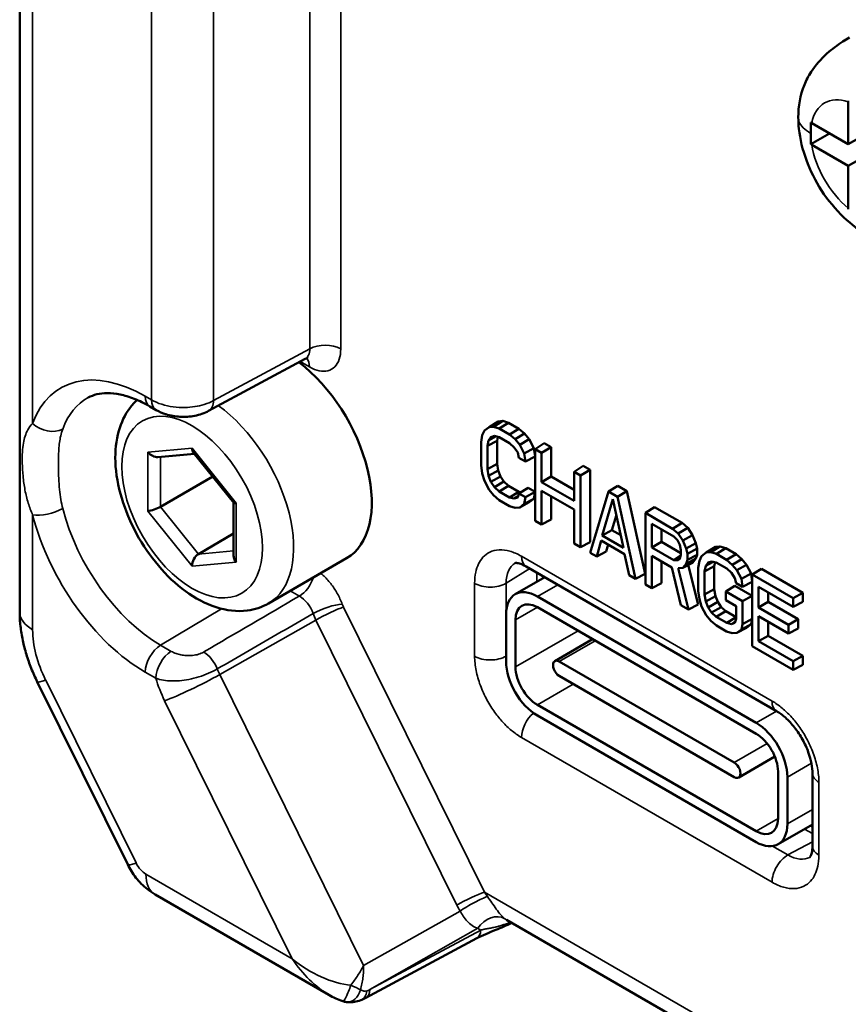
# Model space of a CAD drawing. Header units: millimetres. Extents: x 10 to 634, y 10 to 422.
# Tile 80 of 97: x 328 to 347, y 332 to 354. Entities that reach past the tile are written whole.
import ezdxf

# ---------------------------------------------------------------- set-up
doc = ezdxf.new("R2010")
doc.units = ezdxf.units.MM
doc.header["$LTSCALE"] = 2
doc.layers.add('Visible (ANSI)', color=7, linetype='Continuous', lineweight=50)
doc.layers.add('Visible Narrow (ANSI)', color=7, linetype='Continuous', lineweight=35)

msp = doc.modelspace()

# ---------------------------------------------------------------- linework, layer by layer
at = {"layer": 'Visible (ANSI)'}
for p, q in [((327.963, 340.514), (327.963, 364.924)), ((346.714, 352.04), (346.714, 351.085)), ((345.887, 351.562), (346.714, 351.085)), ((345.866, 351.085), (346.29, 351.33)), ((346.714, 351.085), (347.138, 351.33)), ((345.887, 351.072), (346.714, 350.595)), ((346.714, 350.595), (347.138, 350.84)), ((346.714, 350.595), (346.714, 349.64)), ((332.239, 345.055), (334.422, 346.229)), ((330.908, 345.157), (331.052, 345.073)), ((338.481, 344.609), (338.584, 344.687)), ((338.792, 344.817), (338.584, 344.687)), ((338.584, 344.687), (338.686, 344.697)), ((338.896, 344.826), (338.686, 344.697)), ((338.686, 344.697), (338.815, 344.657)), ((338.792, 344.817), (338.896, 344.826)), ((339.026, 344.786), (338.815, 344.657)), ((338.815, 344.657), (339.048, 344.522)), ((338.896, 344.826), (339.026, 344.786)), ((339.026, 344.786), (339.26, 344.651)), ((339.26, 344.651), (339.048, 344.522)), ((339.26, 344.651), (339.39, 344.541)), ((338.404, 344.344), (338.43, 344.502)), ((338.43, 344.502), (338.481, 344.609)), ((338.745, 344.479), (338.575, 344.387)), ((338.628, 344.463), (338.575, 344.387)), ((338.708, 344.488), (338.628, 344.463)), ((338.813, 344.462), (338.708, 344.488)), ((338.785, 344.469), (338.766, 344.38)), ((339.049, 344.326), (338.813, 344.462)), ((339.048, 344.522), (339.176, 344.414)), ((339.39, 344.541), (339.176, 344.414)), ((339.176, 344.414), (339.279, 344.286)), ((339.494, 344.412), (339.279, 344.286)), ((339.39, 344.541), (339.494, 344.412)), ((339.494, 344.412), (339.598, 344.213)), ((338.404, 343.824), (338.404, 344.344)), ((338.575, 344.387), (338.549, 344.262)), ((338.766, 344.38), (338.549, 344.262)), ((338.549, 344.262), (338.549, 343.739)), ((338.766, 344.38), (338.766, 343.859)), ((339.155, 344.23), (339.049, 344.326)), ((339.235, 344.112), (339.155, 344.23)), ((339.279, 344.286), (339.381, 344.09)), ((339.598, 344.213), (339.381, 344.09)), ((339.598, 344.213), (339.624, 344.024)), ((339.832, 344.321), (339.626, 344.189)), ((339.988, 344.231), (339.771, 344.105)), ((339.832, 344.321), (339.988, 344.231)), ((339.988, 344.231), (339.988, 343.571)), ((331.091, 344.01), (331.917, 344.083)), ((331.892, 344.115), (332.807, 342.976)), ((339.26, 343.996), (339.235, 344.112)), ((339.406, 343.912), (339.26, 343.996)), ((339.381, 344.09), (339.406, 343.912)), ((339.624, 344.024), (339.406, 343.912)), ((339.626, 344.189), (339.771, 344.105)), ((339.626, 342.569), (339.626, 344.189)), ((339.771, 344.105), (339.771, 343.445)), ((338.43, 343.637), (338.404, 343.824)), ((338.766, 343.859), (338.549, 343.739)), ((338.766, 343.859), (338.792, 343.705)), ((340.716, 343.81), (340.51, 343.678)), ((340.716, 343.81), (340.872, 343.72)), ((331.149, 342.884), (332.332, 343.567)), ((338.481, 343.47), (338.43, 343.637)), ((338.549, 343.739), (338.575, 343.583)), ((338.792, 343.705), (338.575, 343.583)), ((338.575, 343.583), (338.628, 343.447)), ((338.844, 343.571), (338.628, 343.447)), ((338.792, 343.705), (338.844, 343.571)), ((338.844, 343.571), (338.922, 343.456)), ((339.988, 343.571), (339.771, 343.445)), ((339.988, 343.571), (340.51, 343.27)), ((340.51, 343.678), (340.654, 343.595)), ((340.51, 343.018), (340.51, 343.678)), ((340.872, 343.72), (340.654, 343.595)), ((340.654, 343.595), (340.654, 341.975)), ((340.872, 343.72), (340.872, 342.087)), ((338.584, 343.273), (338.481, 343.47)), ((338.628, 343.447), (338.708, 343.33)), ((338.922, 343.456), (338.708, 343.33)), ((338.708, 343.33), (338.813, 343.233)), ((339.026, 343.362), (338.813, 343.233)), ((338.922, 343.456), (339.026, 343.362)), ((339.026, 343.362), (339.26, 343.226)), ((339.468, 343.315), (339.26, 343.184)), ((339.468, 343.315), (339.624, 343.225)), ((339.771, 343.445), (340.51, 343.018)), ((341.496, 343.36), (341.288, 343.229)), ((341.496, 343.36), (341.704, 343.24)), ((338.686, 343.145), (338.584, 343.273)), ((338.815, 343.037), (338.686, 343.145)), ((338.813, 343.233), (339.049, 343.097)), ((339.26, 343.226), (339.049, 343.097)), ((339.049, 343.097), (339.155, 343.071)), ((339.244, 343.127), (339.155, 343.071)), ((339.155, 343.071), (339.235, 343.097)), ((339.235, 343.097), (339.26, 343.184)), ((339.26, 343.226), (339.309, 343.215)), ((339.26, 343.184), (339.406, 343.1)), ((339.406, 343.1), (339.381, 342.949)), ((339.624, 343.225), (339.406, 343.1)), ((339.624, 343.225), (339.598, 343.066)), ((339.771, 343.249), (339.771, 342.485)), ((340.51, 342.823), (339.771, 343.249)), ((339.988, 343.124), (339.988, 342.598)), ((340.875, 341.847), (341.288, 343.229)), ((341.288, 343.229), (341.488, 343.114)), ((341.704, 343.24), (341.488, 343.114)), ((341.488, 343.114), (341.9, 341.255)), ((341.704, 343.24), (342.12, 341.367)), ((332.805, 342.979), (332.805, 341.785)), ((339.048, 342.902), (338.815, 343.037)), ((339.176, 342.862), (339.048, 342.902)), ((339.279, 342.872), (339.176, 342.862)), ((339.494, 342.987), (339.279, 342.872)), ((339.381, 342.949), (339.279, 342.872)), ((339.598, 343.066), (339.381, 342.949)), ((339.598, 343.066), (339.494, 342.987)), ((341.388, 343.062), (341.147, 342.234)), ((341.629, 341.955), (341.388, 343.062)), ((342.328, 342.88), (342.121, 342.748)), ((342.328, 342.88), (342.952, 342.52)), ((340.51, 342.058), (340.51, 342.823)), ((341.466, 342.702), (341.366, 342.358)), ((342.121, 341.128), (342.121, 342.748)), ((342.121, 342.748), (342.739, 342.391)), ((339.771, 342.485), (339.626, 342.569)), ((339.988, 342.598), (339.771, 342.485)), ((342.266, 342.503), (342.266, 341.969)), ((342.767, 342.214), (342.266, 342.503)), ((342.952, 342.52), (342.739, 342.391)), ((343.082, 342.41), (342.867, 342.283)), ((342.952, 342.52), (343.082, 342.41)), ((343.082, 342.41), (343.186, 342.246)), ((332.006, 341.817), (332.805, 342.279)), ((341.366, 342.358), (341.147, 342.234)), ((341.147, 342.234), (341.629, 341.955)), ((341.366, 342.358), (341.567, 342.242)), ((342.484, 342.378), (342.484, 342.095)), ((342.739, 342.391), (342.867, 342.283)), ((342.847, 342.132), (342.767, 342.214)), ((342.867, 342.283), (342.969, 342.121)), ((343.186, 342.246), (342.969, 342.121)), ((343.186, 342.246), (343.264, 342.062)), ((340.654, 341.975), (340.51, 342.058)), ((340.872, 342.087), (340.654, 341.975)), ((341.124, 342.121), (341.02, 341.764)), ((341.652, 341.816), (341.124, 342.121)), ((341.281, 342.03), (341.236, 341.877)), ((342.484, 342.095), (342.266, 341.969)), ((342.266, 341.969), (342.767, 341.68)), ((342.484, 342.095), (342.927, 341.839)), ((342.901, 342.029), (342.847, 342.132)), ((342.927, 341.908), (342.901, 342.029)), ((342.969, 342.121), (343.047, 341.939)), ((343.264, 342.062), (343.047, 341.939)), ((343.264, 342.062), (343.29, 341.942)), ((343.706, 341.98), (343.497, 341.851)), ((343.81, 341.99), (343.6, 341.86)), ((343.706, 341.98), (343.81, 341.99)), ((343.81, 341.99), (343.94, 341.949)), ((341.02, 341.764), (340.875, 341.847)), ((341.236, 341.877), (341.02, 341.764)), ((341.756, 341.339), (341.652, 341.816)), ((342.266, 341.774), (342.266, 341.044)), ((342.718, 341.513), (342.266, 341.774)), ((342.919, 341.774), (342.767, 341.68)), ((342.901, 341.711), (342.927, 341.802)), ((342.927, 341.802), (342.927, 341.908)), ((343.047, 341.939), (343.072, 341.822)), ((343.29, 341.942), (343.072, 341.822)), ((343.072, 341.822), (343.072, 341.685)), ((343.29, 341.803), (343.072, 341.685)), ((343.29, 341.803), (343.264, 341.714)), ((343.29, 341.942), (343.29, 341.803)), ((343.343, 341.665), (343.394, 341.773)), ((343.394, 341.773), (343.497, 341.851)), ((343.497, 341.851), (343.6, 341.86)), ((343.6, 341.86), (343.728, 341.82)), ((343.94, 341.949), (343.728, 341.82)), ((343.728, 341.82), (343.961, 341.686)), ((343.94, 341.949), (344.174, 341.814)), ((344.174, 341.814), (343.961, 341.686)), ((344.174, 341.814), (344.304, 341.704)), ((335.361, 341.722), (333.593, 340.701)), ((345.091, 338.265), (339.422, 341.538)), ((342.484, 341.648), (342.484, 341.157)), ((342.767, 341.68), (342.847, 341.67)), ((342.847, 341.67), (342.901, 341.711)), ((343.186, 341.62), (342.97, 341.505)), ((343.047, 341.597), (342.97, 341.505)), ((343.264, 341.714), (343.047, 341.597)), ((343.072, 341.685), (343.047, 341.597)), ((343.092, 341.57), (343.316, 340.677)), ((343.264, 341.714), (343.186, 341.62)), ((343.317, 341.507), (343.343, 341.665)), ((343.488, 341.55), (343.462, 341.425)), ((343.68, 341.544), (343.462, 341.425)), ((343.658, 341.642), (343.488, 341.55)), ((343.541, 341.626), (343.488, 341.55)), ((343.621, 341.651), (343.541, 341.626)), ((343.727, 341.625), (343.621, 341.651)), ((343.698, 341.632), (343.68, 341.544)), ((343.68, 341.544), (343.68, 341.022)), ((343.962, 341.489), (343.727, 341.625)), ((343.961, 341.686), (344.089, 341.577)), ((344.304, 341.704), (344.089, 341.577)), ((344.089, 341.577), (344.192, 341.45)), ((344.408, 341.575), (344.192, 341.45)), ((344.304, 341.704), (344.408, 341.575)), ((344.408, 341.575), (344.512, 341.376)), ((339.806, 341.316), (339.806, 341.27)), ((341.9, 341.255), (341.756, 341.339)), ((342.12, 341.367), (341.9, 341.255)), ((342.926, 340.663), (342.718, 341.513)), ((342.97, 341.505), (342.863, 341.495)), ((342.863, 341.495), (343.096, 340.565)), ((343.317, 340.987), (343.317, 341.507)), ((343.462, 341.425), (343.462, 340.902)), ((344.068, 341.393), (343.962, 341.489)), ((344.148, 341.275), (344.068, 341.393)), ((344.192, 341.45), (344.294, 341.254)), ((344.512, 341.376), (344.294, 341.254)), ((344.512, 341.376), (344.538, 341.187)), ((344.746, 341.484), (344.539, 341.352)), ((344.539, 341.352), (345.464, 340.818)), ((344.539, 339.732), (344.539, 341.352)), ((344.746, 341.484), (345.681, 340.944)), ((339.846, 341.293), (339.178, 340.908)), ((342.266, 341.044), (342.121, 341.128)), ((342.484, 341.157), (342.266, 341.044)), ((344.148, 341.1), (343.941, 340.968)), ((344.174, 341.159), (344.148, 341.275)), ((344.148, 341.1), (344.538, 340.875)), ((344.319, 341.075), (344.174, 341.159)), ((344.294, 341.254), (344.319, 341.075)), ((344.538, 341.187), (344.319, 341.075)), ((344.684, 341.073), (344.684, 340.608)), ((345.464, 340.622), (344.684, 341.073)), ((339.678, 340.858), (344.628, 338)), ((343.343, 340.8), (343.317, 340.987)), ((343.68, 341.022), (343.462, 340.902)), ((343.462, 340.902), (343.488, 340.747)), ((343.706, 340.868), (343.488, 340.747)), ((343.68, 341.022), (343.706, 340.868)), ((343.706, 340.868), (343.758, 340.734)), ((343.941, 340.968), (344.32, 340.749)), ((343.941, 340.772), (343.941, 340.968)), ((344.538, 340.875), (344.32, 340.749)), ((344.538, 340.875), (344.538, 340.353)), ((344.902, 340.947), (344.902, 340.734)), ((345.681, 340.944), (345.464, 340.818)), ((345.681, 340.944), (345.681, 340.735)), ((343.096, 340.565), (342.926, 340.663)), ((343.316, 340.677), (343.096, 340.565)), ((343.394, 340.633), (343.343, 340.8)), ((343.497, 340.436), (343.394, 340.633)), ((343.488, 340.747), (343.541, 340.61)), ((343.758, 340.734), (343.541, 340.61)), ((343.758, 340.734), (343.836, 340.62)), ((344.175, 340.637), (343.941, 340.772)), ((344.175, 340.352), (344.175, 340.637)), ((344.32, 340.749), (344.32, 340.235)), ((344.902, 340.734), (344.684, 340.608)), ((344.902, 340.734), (345.578, 340.344)), ((345.464, 340.818), (345.464, 340.622)), ((345.681, 340.735), (345.464, 340.622)), ((338.971, 339.388), (338.971, 340.45)), ((344.628, 337.755), (339.678, 340.613)), ((343.6, 340.309), (343.497, 340.436)), ((343.541, 340.61), (343.621, 340.493)), ((343.836, 340.62), (343.621, 340.493)), ((343.621, 340.493), (343.727, 340.396)), ((343.94, 340.525), (343.727, 340.396)), ((343.836, 340.62), (343.94, 340.525)), ((343.94, 340.525), (344.174, 340.39)), ((344.684, 340.608), (345.36, 340.218)), ((344.684, 340.413), (344.684, 339.844)), ((345.36, 340.022), (344.684, 340.413)), ((339.183, 340.327), (339.183, 339.266)), ((343.728, 340.2), (343.6, 340.309)), ((343.727, 340.396), (343.962, 340.26)), ((343.961, 340.066), (343.728, 340.2)), ((344.174, 340.39), (343.962, 340.26)), ((343.962, 340.26), (344.068, 340.235)), ((344.157, 340.29), (344.068, 340.235)), ((344.068, 340.235), (344.148, 340.26)), ((344.148, 340.26), (344.175, 340.352)), ((344.174, 340.39), (344.175, 340.389)), ((344.32, 340.235), (344.294, 340.113)), ((344.512, 340.229), (344.294, 340.113)), ((344.538, 340.353), (344.32, 340.235)), ((344.512, 340.229), (344.408, 340.15)), ((344.538, 340.353), (344.512, 340.229)), ((344.902, 340.287), (344.902, 339.97)), ((345.578, 340.344), (345.36, 340.218)), ((345.36, 340.218), (345.36, 340.022)), ((345.578, 340.344), (345.578, 340.135)), ((344.089, 340.026), (343.961, 340.066)), ((344.192, 340.035), (344.089, 340.026)), ((344.408, 340.15), (344.192, 340.035)), ((344.294, 340.113), (344.192, 340.035)), ((344.902, 339.97), (344.684, 339.844)), ((344.902, 339.97), (345.681, 339.519)), ((345.578, 340.135), (345.36, 340.022)), ((340.928, 339.892), (340.073, 339.398)), ((344.684, 339.844), (345.464, 339.394)), ((345.464, 339.198), (344.539, 339.732)), ((345.681, 339.519), (345.464, 339.394)), ((345.681, 339.519), (345.681, 339.311)), ((340.173, 339.388), (344.133, 337.102)), ((345.464, 339.394), (345.464, 339.198)), ((345.681, 339.311), (345.464, 339.198)), ((330.407, 334.797), (328.362, 338.93)), ((344.133, 336.776), (340.173, 339.062)), ((339.678, 338.409), (344.628, 335.551)), ((339.678, 338.164), (344.628, 335.306)), ((345.05, 337.238), (344.233, 336.766)), ((345.123, 335.837), (345.123, 336.898)), ((345.902, 335.213), (345.902, 336.861)), ((345.335, 335.714), (345.335, 336.776)), ((345.902, 335.703), (345.128, 335.256)), ((345.862, 335.68), (345.902, 335.657)), ((346.044, 334.897), (346.044, 334.897)), ((334.961, 331.85), (331.026, 334.122)), ((372.104, 314.424), (338.976, 333.55)), ((335.797, 331.781), (338.306, 333.13))]:
    msp.add_line(p, q, dxfattribs=at)
msp.add_arc((335.402, 332.084), 0.4, 251.244, 263.7802, dxfattribs=at)
for centre, major_axis, ratio, start_param, end_param in [((335.4, 344.92), (-0.8, 1.386), 0.57735, 0.162846, 0.162853), ((333.986, 344.104), (1.375, -2.382), 0.57735, 0, 2.204139), ((331.302, 345.506), (-0.25, -0.433), 0.57735, 0, 0.000034), ((332.006, 344.292), (0.085, 0.2), 0.565745, 2.215667, 2.847586), ((331.007, 344.203), (-0.169, 0.154), 0.697897, 1.353524, 2.573449), ((331.007, 342.871), (0.199, 0.07), 0.218384, 3.850247, 5.421055), ((333.005, 343.05), (-0.199, -0.07), 0.218388, 0.076743, 0.708662), ((332.006, 341.629), (-0.085, -0.2), 0.565736, 3.786465, 5.357273), ((333.005, 341.718), (-0.169, 0.154), 0.697902, 0.568151, 1.353554), ((339.672, 340.746), (-0.487, 0.874), 0.576914, 0.026084, 0.026157), ((339.678, 340.042), (-0.5, 0.866), 0.57735, 5.497787, 7.068583), ((339.678, 340.042), (-0.35, 0.606), 0.57735, 5.497787, 7.068583), ((339.678, 338.98), (0.5, -0.866), 0.57735, 3.926991, 5.497787), ((340.173, 339.225), (-0.1, 0.173), 0.57735, 5.497787, 8.63938), ((339.678, 338.98), (0.35, -0.606), 0.57735, 3.926991, 5.497787), ((344.628, 337.184), (-0.5, 0.866), 0.57735, 3.926991, 5.497787), ((344.628, 337.184), (-0.35, 0.606), 0.57735, 3.926991, 5.497787), ((344.133, 336.939), (0.1, -0.173), 0.57735, 5.497787, 8.63938), ((344.628, 336.122), (0.35, -0.606), 0.57735, 5.497787, 7.068583), ((344.628, 336.122), (0.5, -0.866), 0.57735, 5.497787, 7.068583), ((339.489, 334.409), (-0.52, -0.855), 0.592264, 0.013454, 0.013635)]:
    msp.add_ellipse(centre, major_axis=major_axis, ratio=ratio, start_param=start_param, end_param=end_param, dxfattribs=at)
for points, knots in [([(345.582, 351.689), (345.582, 351.942), (345.624, 352.191), (345.761, 352.526), (345.811, 352.625), (345.968, 352.868), (346.093, 353.011), (346.343, 353.235), (346.466, 353.325), (346.639, 353.437), (346.688, 353.466), (346.737, 353.495)], [0, 0, 0, 0, 0.0833162, 0.0833162, 0.1186386, 0.1186386, 0.1743353, 0.1743353, 0.2195117, 0.2195117, 0.2370338, 0.2370338, 0.2370338, 0.2370338]), ([(346.714, 352.04), (346.714, 352.044), (346.714, 352.048), (346.714, 352.052), (346.714, 352.056), (346.714, 352.06), (346.714, 352.065)], [0, 0, 0, 0, 0.5, 0.5, 0.5, 0.9999853, 0.9999853, 0.9999853, 0.9999853]), ([(349.073, 349.075), (349.015, 349.046), (348.956, 349.018), (348.797, 348.949), (348.693, 348.911), (348.422, 348.833), (348.25, 348.806), (347.942, 348.799), (347.802, 348.813), (347.497, 348.879), (347.334, 348.941), (346.979, 349.127), (346.788, 349.266), (346.426, 349.607), (346.253, 349.816), (345.969, 350.255), (345.852, 350.49), (345.679, 350.959), (345.621, 351.199), (345.587, 351.519), (345.582, 351.604), (345.582, 351.689)], [0.0190591, 0.0190591, 0.0190591, 0.0190591, 0.0386803, 0.0386803, 0.0714986, 0.0714986, 0.1233914, 0.1233914, 0.1688781, 0.1688781, 0.2268565, 0.2268565, 0.3019716, 0.3019716, 0.3824403, 0.3824403, 0.4591674, 0.4591674, 0.5349405, 0.5349405, 0.5628932, 0.5628932, 0.5628932, 0.5628932]), ([(345.866, 351.575), (345.865, 351.535), (345.865, 351.495), (345.865, 351.454), (345.865, 351.413), (345.865, 351.372), (345.865, 351.33)], [0.0000002, 0.0000002, 0.0000002, 0.0000002, 0.5, 0.5, 0.5, 1, 1, 1, 1]), ([(345.866, 351.575), (345.869, 351.573), (345.873, 351.57), (345.876, 351.568), (345.88, 351.566), (345.883, 351.564), (345.887, 351.562)], [0.0000074, 0.0000074, 0.0000074, 0.0000074, 0.5, 0.5, 0.5, 1, 1, 1, 1]), ([(345.865, 351.33), (345.865, 351.288), (345.865, 351.246), (345.865, 351.205), (345.865, 351.165), (345.865, 351.124), (345.866, 351.085)], [0, 0, 0, 0, 0.5, 0.5, 0.5, 0.9999998, 0.9999998, 0.9999998, 0.9999998]), ([(345.887, 351.072), (345.883, 351.074), (345.88, 351.076), (345.876, 351.079), (345.873, 351.081), (345.869, 351.083), (345.866, 351.085)], [0, 0, 0, 0, 0.5, 0.5, 0.5, 0.9999926, 0.9999926, 0.9999926, 0.9999926]), ([(346.714, 349.615), (346.714, 349.619), (346.714, 349.623), (346.714, 349.627), (346.714, 349.631), (346.714, 349.636), (346.714, 349.64)], [0.0000147, 0.0000147, 0.0000147, 0.0000147, 0.5, 0.5, 0.5, 1, 1, 1, 1]), ([(334.487, 346.246), (334.487, 346.246), (334.487, 346.246), (334.486, 346.247), (334.477, 346.247), (334.453, 346.242), (334.437, 346.237), (334.422, 346.229)], [0.02697737, 0.02697737, 0.02697737, 0.02697737, 0.02839949, 0.02839949, 0.04322358, 0.04322358, 0.05856649, 0.05856649, 0.05856649, 0.05856649]), ([(330.908, 345.157), (330.788, 345.226), (330.67, 345.283), (330.444, 345.373), (330.335, 345.405), (330.132, 345.448), (330.037, 345.458), (329.862, 345.458), (329.783, 345.448), (329.638, 345.413), (329.573, 345.387), (329.512, 345.354)], [4.712389, 4.712389, 4.712389, 4.712389, 4.867, 4.867, 5.0216111, 5.0216111, 5.1762221, 5.1762221, 5.3308332, 5.3308332, 5.4854442, 5.4854442, 5.4854442, 5.4854442]), ([(330.621, 345.301), (330.56, 345.246), (330.505, 345.184), (330.341, 344.966), (330.26, 344.791), (330.143, 344.383), (330.12, 344.144), (330.139, 343.631), (330.189, 343.354), (330.353, 342.805), (330.468, 342.533), (330.749, 342.017), (330.916, 341.774), (331.288, 341.335), (331.493, 341.14), (331.933, 340.819), (332.167, 340.692), (332.639, 340.541), (332.878, 340.51), (333.281, 340.562), (333.446, 340.616), (333.593, 340.701)], [5.625539, 5.625539, 5.625539, 5.625539, 5.740087, 5.740087, 6.006838, 6.006838, 6.328208, 6.328208, 6.678825, 6.678825, 7.027611, 7.027611, 7.373316, 7.373316, 7.720977, 7.720977, 8.072444, 8.072444, 8.403157, 8.403157, 8.63938, 8.63938, 8.63938, 8.63938]), ([(332.239, 345.055), (332.143, 345.004), (332.036, 344.967), (331.817, 344.923), (331.702, 344.916), (331.481, 344.928), (331.373, 344.946), (331.195, 345.002), (331.12, 345.034), (331.052, 345.073)], [0, 0, 0, 0, 0.0345556, 0.0345556, 0.0682866, 0.0682866, 0.1008193, 0.1008193, 0.1259041, 0.1259041, 0.1259041, 0.1259041]), ([(339.422, 341.538), (339.363, 341.572), (339.31, 341.594), (339.232, 341.615), (339.205, 341.616), (339.175, 341.615), (339.172, 341.613), (339.172, 341.612), (339.172, 341.612), (339.172, 341.612)], [0, 0, 0, 0, 0.02998358, 0.02998358, 0.05792554, 0.05792554, 0.08831783, 0.08831783, 0.0949574, 0.0949574, 0.0949574, 0.0949574]), ([(327.963, 340.514), (327.963, 340.406), (327.969, 340.297), (327.993, 340.081), (328.01, 339.973), (328.055, 339.759), (328.083, 339.653), (328.147, 339.442), (328.184, 339.337), (328.267, 339.131), (328.312, 339.029), (328.362, 338.93)], [0, 0, 0, 0, 0.1349482, 0.1349482, 0.2698964, 0.2698964, 0.4048446, 0.4048446, 0.5397928, 0.5397928, 0.6747409, 0.6747409, 0.6747409, 0.6747409]), ([(345.902, 336.861), (345.902, 336.925), (345.895, 336.999), (345.864, 337.16), (345.84, 337.249), (345.773, 337.433), (345.729, 337.53), (345.625, 337.718), (345.563, 337.811), (345.431, 337.979), (345.36, 338.056), (345.222, 338.179), (345.153, 338.229), (345.091, 338.265)], [0, 0, 0, 0, 0.0283828, 0.0283828, 0.0580958, 0.0580958, 0.0897539, 0.0897539, 0.1226489, 0.1226489, 0.1556678, 0.1556678, 0.1872745, 0.1872745, 0.1872745, 0.1872745]), ([(345.841, 334.96), (345.841, 334.96), (345.846, 334.96), (345.869, 335.003), (345.879, 335.029), (345.896, 335.103), (345.902, 335.154), (345.902, 335.213)], [0.00354711, 0.00354711, 0.00354711, 0.00354711, 0.04448398, 0.04448398, 0.06876008, 0.06876008, 0.09496812, 0.09496812, 0.09496812, 0.09496812]), ([(331.026, 334.122), (330.964, 334.158), (330.908, 334.196), (330.805, 334.277), (330.758, 334.319), (330.672, 334.407), (330.632, 334.452), (330.558, 334.546), (330.524, 334.594), (330.461, 334.693), (330.433, 334.744), (330.407, 334.797)], [4.712389, 4.712389, 4.712389, 4.712389, 4.8916001, 4.8916001, 5.0708111, 5.0708111, 5.2500222, 5.2500222, 5.4292333, 5.4292333, 5.6084444, 5.6084444, 5.6084444, 5.6084444]), ([(339.096, 333.481), (338.982, 333.42), (338.859, 333.367), (338.584, 333.256), (338.429, 333.196), (338.306, 333.13)], [0.0011189, 0.0011189, 0.0011189, 0.0011189, 0.0463388, 0.0463388, 0.1024787, 0.1024787, 0.1024787, 0.1024787]), ([(335.679, 331.728), (335.587, 331.694), (335.487, 331.677), (335.378, 331.684), (335.368, 331.685), (335.359, 331.686)], [0, 0, 0, 0, 0.03228994, 0.03228994, 0.03546781, 0.03546781, 0.03546781, 0.03546781])]:
    msp.add_open_spline(points, degree=3, knots=knots, dxfattribs=at)
for points in [[(335.273, 331.705), (335.165, 331.742), (335.06, 331.793), (334.961, 331.85)], [(335.797, 331.781), (335.759, 331.76), (335.719, 331.742), (335.679, 331.728)]]:
    msp.add_open_spline(points, degree=3, dxfattribs=at)
at = {"layer": 'Visible Narrow (ANSI)'}
for p, q in [((328.256, 344.772), (328.256, 359.85)), ((334.527, 346.459), (334.527, 357.468)), ((335.228, 346.455), (335.228, 357.464)), ((330.948, 345.302), (330.948, 356.211)), ((332.35, 345.288), (332.35, 356.211)), ((332.35, 345.288), (334.527, 346.459)), ((334.31, 346.169), (334.521, 346.047)), ((330.804, 345.385), (330.948, 345.302)), ((330.866, 344.121), (331.865, 344.211)), ((331.865, 344.211), (332.863, 342.968)), ((330.866, 342.79), (330.866, 344.121)), ((331.149, 342.884), (331.149, 344.015)), ((332.006, 341.817), (331.149, 342.884)), ((332.863, 342.968), (332.863, 341.636)), ((328.256, 340.106), (328.256, 342.704)), ((331.865, 341.547), (330.866, 342.79)), ((332.805, 341.889), (332.006, 341.817)), ((344.988, 338.494), (339.318, 341.767)), ((332.863, 341.636), (331.865, 341.547)), ((339.506, 341.489), (338.971, 341.158)), ((339.666, 341.397), (339.666, 341.189)), ((338.258, 341.155), (338.258, 339.507)), ((338.971, 341.158), (338.971, 339.511)), ((340.139, 341.124), (339.678, 340.858)), ((334.292, 340.865), (334.084, 340.985)), ((331.151, 339.756), (332.53, 340.58)), ((338.479, 334.175), (335.29, 340.62)), ((339.183, 340.327), (339.678, 340.613)), ((332.489, 339.095), (334.666, 340.324)), ((337.856, 333.879), (334.666, 340.324)), ((339.183, 339.266), (340.597, 340.082)), ((331.392, 339.617), (331.151, 339.756)), ((340.986, 339.858), (340.173, 339.388)), ((338.971, 339.511), (338.971, 339.511)), ((331.044, 339.009), (330.804, 339.148)), ((335.746, 332.514), (332.489, 339.095)), ((330.596, 334.832), (328.551, 338.965)), ((339.678, 338.409), (340.491, 338.878)), ((334.13, 332.668), (331.242, 338.502)), ((344.628, 338), (345.089, 338.266)), ((339.318, 337.67), (344.988, 334.397)), ((344.878, 337.532), (344.133, 337.102)), ((345.335, 336.776), (345.878, 337.089)), ((346.048, 335.009), (346.048, 336.657)), ((345.902, 336.041), (345.335, 335.714)), ((344.628, 335.551), (345.123, 335.837)), ((345.722, 335.599), (345.902, 335.495)), ((345.902, 335.311), (345.348, 335.013)), ((345, 335.213), (345.348, 335.013)), ((334.13, 332.668), (330.819, 334.58)), ((372.338, 314.627), (338.479, 334.175)), ((337.927, 333.745), (335.746, 332.514)), ((338.332, 333.355), (335.885, 331.969)), ((335.885, 331.969), (338.395, 333.316))]:
    msp.add_line(p, q, dxfattribs=at)
for centre, major_axis, ratio, start_param, end_param in [((346.926, 350.717), (-0.75, 1.299), 0.57735, 5.699145, 6.867226), ((346.926, 350.717), (0.75, -1.299), 0.57735, 4.128349, 5.296429), ((354.846, 338.96), (5.375, -9.31), 0.57735, 3.289609, 6.135169), ((334.167, 346.66), (0.263, -0.426), 0.576168, 6.248433, 7.05071), ((334.874, 346.251), (-0.5, 0), 0.57735, 3.926991, 5.480334), ((334.167, 345.843), (0.25, 0.433), 0.577351, 5.497782, 6.102894), ((330.804, 342.266), (-1.91, 3.308), 0.57735, 5.497787, 6.730646), ((331.151, 342.467), (-1.66, 2.875), 0.57735, 6.270842, 6.730646), ((331.158, 345.59), (-0.25, -0.433), 0.57735, 5.497787, 6.283185), ((331.302, 345.506), (-0.25, -0.433), 0.57735, 5.497787, 6.283185), ((332.003, 345.496), (0.237, -0.44), 0.577174, 6.283169, 7.085879), ((332.218, 343.083), (1.375, -2.382), 0.57735, 0, 2.232654), ((328.609, 344.976), (0.469, -0.173), 0.736111, 4.163267, 5.71661), ((328.609, 342.908), (0.484, 0.125), 0.35328, 3.806702, 5.360045), ((330.804, 342.266), (-1.91, 3.308), 0.57735, 1.123336, 2.356194), ((331.151, 342.467), (-1.66, 2.875), 0.57735, 1.123336, 2.356194), ((339.672, 341.971), (-0.25, -0.433), 0.57735, 5.497787, 6.283185), ((339.672, 340.746), (-0.487, 0.874), 0.576914, 0.026157, 0.793959), ((334.286, 341.27), (-0.25, -0.433), 0.57735, 0.802852, 1.93032), ((338.611, 341.359), (-0.5, 0), 0.57735, 0.785398, 2.373648), ((5270.657, -2627.255), (-7060.684, -52.444), 0.592622, 5.482164, 5.482592), ((334.286, 340.454), (0.247, -0.434), 0.593832, 1.28212, 2.359707), ((334.908, 340.481), (0.469, 0.172), 0.234656, 0.63594, 2.188468), ((335.511, 340.696), (-0.2, 0.347), 0.57735, 1.279441, 1.45994), ((328.963, 340.514), (-1, 0), 0.57735, 0, 0.785398), ((335.157, 340.492), (-0.446, 0.782), 0.569577, 1.282383, 1.463235), ((334.936, 340.416), (-0.448, -0.222), 0.090167, 3.759967, 5.31331), ((329.602, 339.329), (-0.952, 1.649), 0.57735, 0.785398, 1.460139), ((331.158, 339.352), (0.25, 0.433), 0.57735, 0.802851, 2.356194), ((331.398, 339.213), (0.25, 0.433), 0.57735, 0.802856, 2.356186), ((332.134, 339.196), (-0.252, 0.432), 0.560837, 4.445911, 5.494525), ((338.611, 339.711), (-0.5, 0), 0.57735, 0.785398, 2.373647), ((339.672, 339.099), (0.5, -0.866), 0.567622, 3.927139, 3.938117), ((331.95, 338.91), (0.896, 0.444), 0.090167, 3.759967, 5.31331), ((332.997, 339.274), (-0.458, 0.773), 0.591953, 1.300942, 1.453967), ((329.258, 339.373), (-0.896, -0.444), 0.090167, 0, 0.618375), ((331.828, 338.82), (0.635, -1.314), 0.456028, 4.354927, 4.733996), ((345.341, 338.698), (-0.25, -0.433), 0.57735, 5.497787, 6.283139), ((339.672, 337.874), (-0.25, -0.433), 0.57735, 4.166696, 5.497787), ((346.402, 336.861), (-0.5, 0), 0.57735, 0.00007, 0.785398), ((346.402, 335.213), (-0.5, 0), 0.57735, 0, 0.785398), ((345.341, 334.601), (-0.25, -0.433), 0.57735, 3.909538, 5.497787), ((345.341, 335.826), (-0.513, 0.859), 0.576914, 2.347634, 3.115361), ((331.303, 335.24), (-0.896, -0.444), 0.090167, 0, 0.618375), ((330.819, 334.909), (-0.202, 0.35), 0.57735, 1.460139, 2.356194), ((331.526, 334.988), (-0.5, -0.866), 0.57735, 5.497787, 6.283185), ((338.125, 333.971), (-0.448, -0.222), 0.090167, 3.759967, 5.31331), ((339.234, 334.586), (-0.907, 1.302), 0.539215, 1.51086, 1.58916), ((338.196, 333.837), (-0.436, -0.245), 0.125, 3.704638, 5.307745), ((339.619, 334.892), (-0.794, 2.328), 0.821455, 1.729573, 1.791773), ((338.679, 333.148), (0.295, 0.404), 0.80815, 0.087688, 1.645389), ((339.489, 334.409), (-0.52, -0.855), 0.592264, 6.233627, 6.29664), ((338.117, 333.482), (0.189, -0.352), 0.577151, 0.000008, 0.802741), ((339.142, 334.616), (-0.77, -1.287), 0.587329, 6.229419, 6.313197), ((334.837, 333.076), (-0.913, 1.306), 0.51068, 1.526356, 2.311942), ((334.837, 333.076), (-1.249, 0.786), 0.506557, 1.309751, 2.373272), ((335.402, 332.084), (-0.129, -0.379), 0.141691, 6.28318, 7.869159), ((335.402, 332.084), (-0.043, -0.398), 0.734752, 0, 1.344759), ((335.402, 332.084), (-0.362, 0.17), 0.031225, 3.864281, 4.572847), ((335.608, 332.133), (0.189, -0.352), 0.577174, 0, 0.808319), ((335.542, 332.104), (0.137, -0.376), 0.656165, 6.283165, 7.17518)]:
    msp.add_ellipse(centre, major_axis=major_axis, ratio=ratio, start_param=start_param, end_param=end_param, dxfattribs=at)
msp.add_ellipse((331.865, 342.879), major_axis=(1.125, -1.949), ratio=0.57735, dxfattribs=at)
for points, knots in [([(345.865, 351.33), (345.792, 351.372), (345.735, 351.415), (345.692, 351.457), (345.649, 351.5), (345.621, 351.542), (345.603, 351.585), (345.589, 351.62), (345.582, 351.654), (345.582, 351.689)], [0, 0, 0, 0, 0.125, 0.125, 0.125, 0.25, 0.25, 0.25, 0.3522149, 0.3522149, 0.3522149, 0.3522149]), ([(330.948, 345.302), (331.016, 345.263), (331.094, 345.23), (331.176, 345.203), (331.259, 345.177), (331.348, 345.158), (331.436, 345.146), (331.525, 345.134), (331.614, 345.13), (331.696, 345.131), (331.779, 345.133), (331.855, 345.14), (331.927, 345.151), (332, 345.163), (332.07, 345.178), (332.141, 345.201), (332.212, 345.223), (332.284, 345.252), (332.35, 345.288)], [0, 0, 0, 0, 0.1666667, 0.1666667, 0.1666667, 0.3333333, 0.3333333, 0.3333333, 0.5, 0.5, 0.5, 0.6666667, 0.6666667, 0.6666667, 0.8333333, 0.8333333, 0.8333333, 1, 1, 1, 1]), ([(328.256, 342.704), (328.218, 342.788), (328.184, 342.877), (328.156, 342.971), (328.127, 343.065), (328.103, 343.163), (328.083, 343.266), (328.064, 343.368), (328.049, 343.474), (328.039, 343.577), (328.029, 343.681), (328.023, 343.78), (328.021, 343.872), (328.019, 343.964), (328.02, 344.048), (328.025, 344.123), (328.029, 344.198), (328.036, 344.265), (328.046, 344.324), (328.056, 344.383), (328.069, 344.435), (328.086, 344.485), (328.102, 344.534), (328.122, 344.581), (328.149, 344.628), (328.176, 344.676), (328.211, 344.724), (328.256, 344.772)], [0.0000003, 0.0000003, 0.0000003, 0.0000003, 0.1111111, 0.1111111, 0.1111111, 0.2222222, 0.2222222, 0.2222222, 0.3333333, 0.3333333, 0.3333333, 0.4444444, 0.4444444, 0.4444444, 0.5555556, 0.5555556, 0.5555556, 0.6666667, 0.6666667, 0.6666667, 0.7777778, 0.7777778, 0.7777778, 0.8888889, 0.8888889, 0.8888889, 1, 1, 1, 1]), ([(328.937, 342.847), (328.92, 342.91), (328.906, 342.978), (328.894, 343.05), (328.881, 343.122), (328.871, 343.198), (328.863, 343.278), (328.856, 343.359), (328.85, 343.443), (328.846, 343.527), (328.842, 343.611), (328.84, 343.694), (328.839, 343.772), (328.838, 343.851), (328.839, 343.925), (328.841, 343.993), (328.842, 344.061), (328.845, 344.123), (328.849, 344.18), (328.853, 344.237), (328.858, 344.289), (328.865, 344.339), (328.871, 344.389), (328.879, 344.438), (328.891, 344.489), (328.902, 344.539), (328.917, 344.591), (328.937, 344.644)], [0.0000004, 0.0000004, 0.0000004, 0.0000004, 0.1111111, 0.1111111, 0.1111111, 0.2222222, 0.2222222, 0.2222222, 0.3333333, 0.3333333, 0.3333333, 0.4444444, 0.4444444, 0.4444444, 0.5555556, 0.5555556, 0.5555556, 0.6666667, 0.6666667, 0.6666667, 0.7777778, 0.7777778, 0.7777778, 0.8888889, 0.8888889, 0.8888889, 1, 1, 1, 1]), ([(339.318, 341.767), (339.227, 341.82), (339.139, 341.857), (339.055, 341.881), (338.97, 341.905), (338.888, 341.915), (338.812, 341.911), (338.735, 341.907), (338.663, 341.888), (338.602, 341.859), (338.54, 341.83), (338.489, 341.789), (338.447, 341.744), (338.405, 341.699), (338.373, 341.648), (338.346, 341.593), (338.319, 341.537), (338.298, 341.476), (338.283, 341.404), (338.267, 341.332), (338.258, 341.249), (338.258, 341.155)], [0, 0, 0, 0, 0.142857, 0.142857, 0.142857, 0.285714, 0.285714, 0.285714, 0.428571, 0.428571, 0.428571, 0.571429, 0.571429, 0.571429, 0.714286, 0.714286, 0.714286, 0.857143, 0.857143, 0.857143, 1, 1, 1, 1]), ([(334.773, 341.382), (334.791, 341.368), (334.809, 341.352), (334.827, 341.336), (334.888, 341.282), (334.947, 341.218), (335.002, 341.149), (335.056, 341.08), (335.106, 341.005), (335.15, 340.927), (335.194, 340.849), (335.231, 340.769), (335.262, 340.685)], [0.1757498, 0.1757498, 0.1757498, 0.1757498, 0.25, 0.25, 0.25, 0.5, 0.5, 0.5, 0.75, 0.75, 0.75, 1, 1, 1, 1]), ([(334.603, 340.471), (334.363, 340.332), (334.123, 340.194), (333.882, 340.055), (333.641, 339.916), (333.4, 339.777), (333.159, 339.637), (332.918, 339.498), (332.676, 339.358), (332.434, 339.219)], [0, 0, 0, 0, 0.3333333, 0.3333333, 0.3333333, 0.6666667, 0.6666667, 0.6666667, 1, 1, 1, 1]), ([(332.128, 339.6), (332.093, 339.58), (332.054, 339.563), (332.011, 339.551), (331.967, 339.538), (331.92, 339.53), (331.873, 339.525), (331.826, 339.521), (331.778, 339.52), (331.735, 339.523), (331.691, 339.525), (331.651, 339.531), (331.613, 339.538), (331.574, 339.546), (331.538, 339.555), (331.501, 339.568), (331.464, 339.581), (331.427, 339.597), (331.392, 339.617)], [0.0000005, 0.0000005, 0.0000005, 0.0000005, 0.1666667, 0.1666667, 0.1666667, 0.3333333, 0.3333333, 0.3333333, 0.5, 0.5, 0.5, 0.6666667, 0.6666667, 0.6666667, 0.8333333, 0.8333333, 0.8333333, 1, 1, 1, 1]), ([(338.258, 339.507), (338.258, 339.402), (338.269, 339.294), (338.291, 339.184), (338.313, 339.073), (338.345, 338.96), (338.387, 338.848), (338.428, 338.735), (338.48, 338.622), (338.536, 338.519), (338.592, 338.416), (338.653, 338.321), (338.713, 338.238), (338.773, 338.155), (338.833, 338.083), (338.895, 338.016), (338.957, 337.95), (339.02, 337.889), (339.09, 337.831), (339.16, 337.773), (339.237, 337.717), (339.318, 337.67)], [0, 0, 0, 0, 0.142857, 0.142857, 0.142857, 0.285714, 0.285714, 0.285714, 0.428571, 0.428571, 0.428571, 0.571429, 0.571429, 0.571429, 0.714286, 0.714286, 0.714286, 0.857143, 0.857143, 0.857143, 1, 1, 1, 1]), ([(332.434, 339.219), (332.375, 339.185), (332.31, 339.152), (332.239, 339.122), (332.169, 339.092), (332.094, 339.064), (332.019, 339.041), (331.943, 339.017), (331.866, 338.998), (331.792, 338.984), (331.719, 338.969), (331.649, 338.959), (331.583, 338.954), (331.577, 338.953), (331.57, 338.953), (331.564, 338.952), (331.505, 338.948), (331.449, 338.946), (331.395, 338.948), (331.335, 338.95), (331.277, 338.955), (331.218, 338.964), (331.159, 338.974), (331.1, 338.989), (331.044, 339.009)], [0.0000004, 0.0000004, 0.0000004, 0.0000004, 0.1428571, 0.1428571, 0.1428571, 0.2857143, 0.2857143, 0.2857143, 0.4285714, 0.4285714, 0.4285714, 0.5714286, 0.5714286, 0.5714286, 0.5849996, 0.5849996, 0.5849996, 0.7142857, 0.7142857, 0.7142857, 0.8571429, 0.8571429, 0.8571429, 0.9999998, 0.9999998, 0.9999998, 0.9999998]), ([(346.048, 336.657), (346.048, 336.762), (346.037, 336.87), (346.015, 336.98), (345.993, 337.091), (345.961, 337.204), (345.92, 337.316), (345.878, 337.429), (345.826, 337.541), (345.77, 337.645), (345.714, 337.748), (345.653, 337.842), (345.593, 337.926), (345.533, 338.009), (345.473, 338.081), (345.411, 338.148), (345.349, 338.214), (345.286, 338.275), (345.216, 338.333), (345.146, 338.391), (345.069, 338.447), (344.988, 338.494)], [0, 0, 0, 0, 0.142857, 0.142857, 0.142857, 0.285714, 0.285714, 0.285714, 0.428571, 0.428571, 0.428571, 0.571429, 0.571429, 0.571429, 0.714286, 0.714286, 0.714286, 0.857143, 0.857143, 0.857143, 1, 1, 1, 1]), ([(344.988, 334.397), (345.079, 334.344), (345.167, 334.307), (345.251, 334.283), (345.336, 334.259), (345.418, 334.249), (345.494, 334.253), (345.571, 334.257), (345.643, 334.275), (345.704, 334.305), (345.766, 334.334), (345.817, 334.375), (345.859, 334.42), (345.901, 334.465), (345.933, 334.516), (345.96, 334.571), (345.987, 334.627), (346.008, 334.688), (346.023, 334.76), (346.039, 334.832), (346.048, 334.915), (346.048, 335.009)], [0, 0, 0, 0, 0.142857, 0.142857, 0.142857, 0.285714, 0.285714, 0.285714, 0.428571, 0.428571, 0.428571, 0.571429, 0.571429, 0.571429, 0.714286, 0.714286, 0.714286, 0.857143, 0.857143, 0.857143, 1, 1, 1, 1]), ([(338.945, 333.571), (338.912, 333.594), (338.88, 333.625), (338.848, 333.662), (338.815, 333.7), (338.781, 333.743), (338.748, 333.79), (338.714, 333.836), (338.679, 333.886), (338.646, 333.933), (338.613, 333.981), (338.581, 334.027), (338.549, 334.073)], [0.0000001, 0.0000001, 0.0000001, 0.0000001, 0.25, 0.25, 0.25, 0.5, 0.5, 0.5, 0.75, 0.75, 0.75, 1, 1, 1, 1]), ([(338.332, 333.355), (338.284, 333.368), (338.241, 333.389), (338.2, 333.416), (338.16, 333.443), (338.123, 333.477), (338.09, 333.514), (338.056, 333.551), (338.027, 333.591), (338, 333.63), (337.973, 333.669), (337.949, 333.708), (337.927, 333.745)], [0.0000001, 0.0000001, 0.0000001, 0.0000001, 0.25, 0.25, 0.25, 0.5, 0.5, 0.5, 0.75, 0.75, 0.75, 1, 1, 1, 1]), ([(338.395, 333.316), (338.418, 333.321), (338.444, 333.327), (338.47, 333.332), (338.497, 333.337), (338.525, 333.342), (338.555, 333.348), (338.585, 333.354), (338.617, 333.36), (338.649, 333.366), (338.68, 333.373), (338.712, 333.38), (338.743, 333.387), (338.75, 333.389), (338.757, 333.39), (338.764, 333.392), (338.787, 333.398), (338.811, 333.404), (338.834, 333.411), (338.863, 333.419), (338.892, 333.428), (338.92, 333.438), (338.933, 333.442), (338.946, 333.447), (338.959, 333.452), (338.973, 333.457), (338.986, 333.462), (338.999, 333.467), (339.022, 333.476), (339.045, 333.486), (339.069, 333.497)], [0, 0, 0, 0, 0.1111111, 0.1111111, 0.1111111, 0.2222222, 0.2222222, 0.2222222, 0.3333333, 0.3333333, 0.3333333, 0.4444444, 0.4444444, 0.4444444, 0.4696222, 0.4696222, 0.4696222, 0.5555556, 0.5555556, 0.5555556, 0.6666667, 0.6666667, 0.6666667, 0.7207976, 0.7207976, 0.7207976, 0.7777778, 0.7777778, 0.7777778, 0.8766872, 0.8766872, 0.8766872, 0.8766872]), ([(335.746, 332.514), (335.726, 332.475), (335.704, 332.437), (335.682, 332.4), (335.66, 332.363), (335.638, 332.327), (335.615, 332.292), (335.592, 332.256), (335.568, 332.221), (335.541, 332.184), (335.515, 332.147), (335.487, 332.109), (335.458, 332.071)], [0, 0, 0, 0, 0.25, 0.25, 0.25, 0.5, 0.5, 0.5, 0.75, 0.75, 0.75, 1, 1, 1, 1]), ([(335.746, 332.514), (335.746, 332.465), (335.744, 332.418), (335.742, 332.372), (335.739, 332.325), (335.735, 332.281), (335.729, 332.236), (335.724, 332.192), (335.717, 332.148), (335.708, 332.103), (335.7, 332.057), (335.689, 332.011), (335.677, 331.964)], [0, 0, 0, 0, 0.25, 0.25, 0.25, 0.5, 0.5, 0.5, 0.75, 0.75, 0.75, 1, 1, 1, 1]), ([(335.677, 331.964), (335.703, 331.948), (335.728, 331.94), (335.752, 331.936), (335.776, 331.932), (335.798, 331.933), (335.82, 331.938)], [0, 0, 0, 0, 0.5, 0.5, 0.5, 1, 1, 1, 1])]:
    msp.add_open_spline(points, degree=3, knots=knots, dxfattribs=at)
for points in [[(334.521, 346.047), (334.596, 346.004), (334.74, 345.947), (334.943, 345.948), (335.102, 346.039), (335.205, 346.214), (335.228, 346.367), (335.228, 346.455)], [(335.82, 331.938), (335.828, 331.94), (335.842, 331.946), (335.864, 331.956), (335.878, 331.963), (335.885, 331.969)]]:
    msp.add_open_spline(points, degree=3, dxfattribs=at)

doc.saveas('drawing.dxf')
